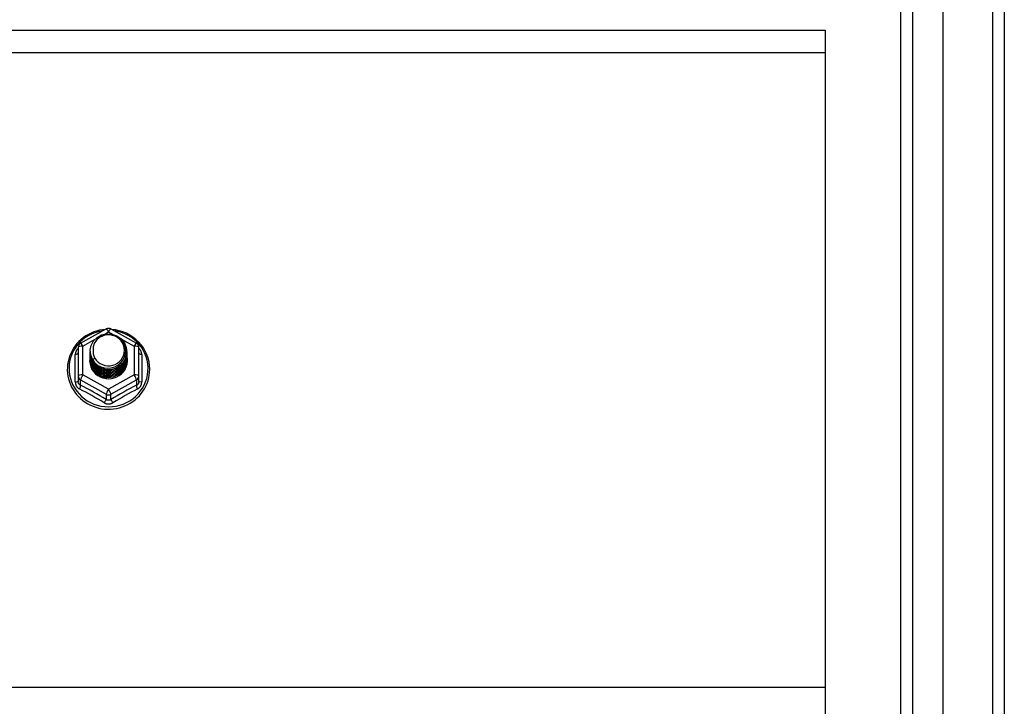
# Model space of a CAD drawing. Header units: inches. Extents: x 88 to 220, y 60 to 100.
# Tile 29 of 30: x 211.85 to 220.1, y 90.66 to 96.41. Entities that reach past the tile are written whole.
import ezdxf

# ---------------------------------------------------------------- set-up
doc = ezdxf.new("R2010")
doc.units = ezdxf.units.IN
doc.header["$MEASUREMENT"] = 0
doc.layers.add('Visible Edges(ANSI)', color=7, linetype='Continuous', lineweight=25)
doc.layers.add('Visible Tangent Edges(ANSI)', color=7, linetype='Continuous', lineweight=25)

msp = doc.modelspace()

# ---------------------------------------------------------------- linework, layer by layer
at = {"layer": 'Visible Edges(ANSI)'}
for p, q in [((219.5869, 62.1438), (219.5869, 97.7265)), ((219.2325, 62.3323), (219.2325, 97.538)), ((220.0987, 97.5611), (220.0987, 62.3092)), ((154.9648, 96.3201), (218.5987, 96.3201)), ((218.5987, 96.3201), (218.5987, 96.1338)), ((218.5987, 96.1338), (218.5987, 90.8153)), ((212.3649, 93.6989), (212.5795, 93.8187)), ((212.6179, 93.8187), (212.8324, 93.6989)), ((212.3447, 93.6646), (212.3447, 93.425)), ((212.8526, 93.425), (212.8526, 93.6646)), ((212.4451, 93.6336), (212.4451, 93.634)), ((212.4451, 93.621), (212.4451, 93.6215)), ((212.4451, 93.6085), (212.4451, 93.6089)), ((212.4451, 93.596), (212.4451, 93.5964)), ((212.4451, 93.5834), (212.4451, 93.5838)), ((212.4451, 93.5709), (212.4451, 93.5713)), ((212.7522, 93.6273), (212.7522, 93.6277)), ((212.7522, 93.6148), (212.7522, 93.6152)), ((212.7522, 93.6022), (212.7522, 93.6026)), ((212.7522, 93.5897), (212.7522, 93.5901)), ((212.7522, 93.5772), (212.7522, 93.5776)), ((212.4451, 93.5584), (212.4451, 93.5588)), ((212.7522, 93.5646), (212.7522, 93.565)), ((212.3447, 93.425), (212.3447, 93.3802)), ((212.5805, 93.4124), (212.5789, 93.4035)), ((212.8526, 93.3802), (212.8526, 93.425)), ((218.5987, 90.8153), (218.5987, 90.5016))]:
    msp.add_line(p, q, dxfattribs=at)
at = {"layer": 'Visible Edges(ANSI)', "flags": 128}
for points in [[(212.5728, 93.815), (212.548, 93.8123), (212.5234, 93.8079), (212.4993, 93.8017), (212.4757, 93.7939), (212.4527, 93.7845), (212.4305, 93.7735), (212.4091, 93.7609), (212.3888, 93.7469), (212.3695, 93.7315), (212.3514, 93.7147), (212.3346, 93.6968), (212.3192, 93.6777), (212.3053, 93.6575), (212.2929, 93.6364), (212.2821, 93.6145), (212.2729, 93.5919), (212.2655, 93.5687), (212.2599, 93.545), (212.256, 93.521), (212.2539, 93.4968), (212.2536, 93.4725), (212.2552, 93.4483), (212.2586, 93.4242), (212.2638, 93.4004), (212.2707, 93.3771), (212.2794, 93.3543), (212.2897, 93.3321), (212.3017, 93.3108), (212.3152, 93.2904), (212.3302, 93.271), (212.3466, 93.2527), (212.3643, 93.2356), (212.3833, 93.2198), (212.4033, 93.2054), (212.4244, 93.1924), (212.4464, 93.181), (212.4692, 93.1711), (212.4927, 93.1628), (212.5167, 93.1562), (212.5411, 93.1513), (212.5658, 93.1482), (212.5907, 93.1467), (212.6156, 93.147), (212.6405, 93.1491), (212.6651, 93.1529), (212.6894, 93.1584), (212.7132, 93.1656), (212.7365, 93.1744), (212.759, 93.1849), (212.7806, 93.1969), (212.8014, 93.2104), (212.8211, 93.2253), (212.8396, 93.2416), (212.8568, 93.2592), (212.8728, 93.2779), (212.8872, 93.2977), (212.9002, 93.3184), (212.9116, 93.34), (212.9213, 93.3624), (212.9294, 93.3854), (212.9357, 93.4089), (212.9402, 93.4328), (212.9429, 93.457), (212.9438, 93.4813)], [(212.9438, 93.4813), (212.9423, 93.5126), (212.9378, 93.5436), (212.9303, 93.5741), (212.9199, 93.6038), (212.9067, 93.6323), (212.8908, 93.6596), (212.8723, 93.6853), (212.8515, 93.7091), (212.8284, 93.731), (212.8034, 93.7507), (212.7766, 93.768), (212.7483, 93.7828), (212.7186, 93.7951), (212.688, 93.8045), (212.6565, 93.8112), (212.6246, 93.815)], [(212.466, 93.5603), (212.4496, 93.5988), (212.4453, 93.6403), (212.4534, 93.6813), (212.4732, 93.7183), (212.5032, 93.7485), (212.5409, 93.7692), (212.5834, 93.7788), (212.627, 93.7764), (212.6684, 93.7622), (212.7041, 93.7373), (212.7313, 93.7037), (212.7477, 93.664), (212.7521, 93.6214), (212.7441, 93.5793), (212.7242, 93.541), (212.6943, 93.5097), (212.6566, 93.4878), (212.6142, 93.4771), (212.5705, 93.4783), (212.5291, 93.4913), (212.4934, 93.515), (212.4662, 93.5475), (212.4497, 93.5861), (212.4453, 93.6275)], [(212.4847, 93.5356), (212.5074, 93.5168), (212.5336, 93.5026), (212.5622, 93.4937), (212.592, 93.4905), (212.622, 93.4931), (212.6509, 93.5014), (212.6774, 93.5152), (212.7007, 93.5339), (212.7195, 93.5567), (212.7331, 93.5829), (212.741, 93.6111), (212.7427, 93.6403), (212.7381, 93.6692), (212.7275, 93.6966), (212.7112, 93.7212), (212.6899, 93.7419), (212.6647, 93.7578), (212.6365, 93.7681), (212.6068, 93.7724), (212.5769, 93.7703), (212.5482, 93.762), (212.5221, 93.7479), (212.5, 93.7285), (212.4828, 93.7049)], [(212.4828, 93.7049), (212.4816, 93.7024), (212.4804, 93.6999), (212.4792, 93.6973), (212.4781, 93.6947), (212.477, 93.6921), (212.4761, 93.6894), (212.4751, 93.6868), (212.4743, 93.6841), (212.4735, 93.6814), (212.4727, 93.6787), (212.472, 93.676), (212.4714, 93.6732), (212.4709, 93.6705), (212.4704, 93.6677), (212.4699, 93.6649), (212.4696, 93.6621), (212.4693, 93.6594), (212.469, 93.6566), (212.4689, 93.6538), (212.4687, 93.651), (212.4687, 93.6482), (212.4687, 93.6454), (212.4688, 93.6426), (212.469, 93.6397)], [(212.4451, 93.6336), (212.4452, 93.6291), (212.4454, 93.6246), (212.4458, 93.6202), (212.4463, 93.6157), (212.4469, 93.6113), (212.4477, 93.6069), (212.4486, 93.6025), (212.4497, 93.5981), (212.4509, 93.5938), (212.4523, 93.5895), (212.4537, 93.5853), (212.4554, 93.5811), (212.4571, 93.5769), (212.459, 93.5728), (212.461, 93.5688), (212.4631, 93.5648), (212.4654, 93.5609), (212.4678, 93.557), (212.4703, 93.5533), (212.473, 93.5496), (212.4757, 93.5459), (212.4786, 93.5424), (212.4816, 93.539), (212.4847, 93.5356)], [(212.4451, 93.621), (212.4465, 93.6019), (212.4504, 93.5831), (212.4568, 93.565), (212.4657, 93.5479), (212.4769, 93.532), (212.4901, 93.5176), (212.5052, 93.5051), (212.5219, 93.4945), (212.5399, 93.4862), (212.5589, 93.4802), (212.5786, 93.4767), (212.5987, 93.4757), (212.6187, 93.4772), (212.6384, 93.4813), (212.6574, 93.4878), (212.6755, 93.4966), (212.6922, 93.5077), (212.7073, 93.5208), (212.7205, 93.5356), (212.7317, 93.552), (212.7405, 93.5697), (212.747, 93.5884), (212.7509, 93.6077), (212.7522, 93.6273)], [(212.4451, 93.6085), (212.4465, 93.5894), (212.4504, 93.5706), (212.4568, 93.5525), (212.4657, 93.5353), (212.4769, 93.5194), (212.4901, 93.5051), (212.5052, 93.4925), (212.5219, 93.482), (212.5399, 93.4737), (212.5589, 93.4677), (212.5786, 93.4642), (212.5987, 93.4632), (212.6187, 93.4647), (212.6384, 93.4687), (212.6574, 93.4752), (212.6755, 93.4841), (212.6922, 93.4952), (212.7073, 93.5082), (212.7205, 93.5231), (212.7317, 93.5395), (212.7405, 93.5572), (212.747, 93.5758), (212.7509, 93.5951), (212.7522, 93.6148)], [(212.4451, 93.596), (212.4465, 93.5768), (212.4504, 93.5581), (212.4568, 93.5399), (212.4657, 93.5228), (212.4769, 93.5069), (212.4901, 93.4925), (212.5052, 93.48), (212.5219, 93.4695), (212.5399, 93.4611), (212.5589, 93.4552), (212.5786, 93.4516), (212.5987, 93.4506), (212.6187, 93.4522), (212.6384, 93.4562), (212.6574, 93.4627), (212.6755, 93.4716), (212.6922, 93.4826), (212.7073, 93.4957), (212.7205, 93.5105), (212.7317, 93.527), (212.7405, 93.5446), (212.747, 93.5633), (212.7509, 93.5826), (212.7522, 93.6022)], [(212.4451, 93.5834), (212.4465, 93.5643), (212.4504, 93.5455), (212.4568, 93.5274), (212.4657, 93.5102), (212.4769, 93.4943), (212.4901, 93.48), (212.5052, 93.4675), (212.5219, 93.4569), (212.5399, 93.4486), (212.5589, 93.4426), (212.5786, 93.4391), (212.5987, 93.4381), (212.6187, 93.4396), (212.6384, 93.4437), (212.6574, 93.4502), (212.6755, 93.459), (212.6922, 93.4701), (212.7073, 93.4831), (212.7205, 93.498), (212.7317, 93.5144), (212.7405, 93.5321), (212.747, 93.5507), (212.7509, 93.5701), (212.7522, 93.5897)], [(212.4451, 93.5709), (212.4465, 93.5518), (212.4504, 93.533), (212.4568, 93.5149), (212.4657, 93.4977), (212.4769, 93.4818), (212.4901, 93.4675), (212.5052, 93.4549), (212.5219, 93.4444), (212.5399, 93.4361), (212.5589, 93.4301), (212.5786, 93.4266), (212.5987, 93.4255), (212.6187, 93.4271), (212.6384, 93.4311), (212.6574, 93.4376), (212.6755, 93.4465), (212.6922, 93.4575), (212.7073, 93.4706), (212.7205, 93.4855), (212.7317, 93.5019), (212.7405, 93.5196), (212.747, 93.5382), (212.7509, 93.5575), (212.7522, 93.5772)], [(212.7521, 93.6212), (212.7515, 93.6011), (212.7482, 93.5811), (212.7422, 93.5618), (212.7337, 93.5434), (212.7226, 93.5263), (212.7094, 93.5108), (212.6941, 93.4971), (212.6772, 93.4855), (212.6588, 93.4762), (212.6394, 93.4694), (212.6192, 93.4652), (212.5986, 93.4636), (212.578, 93.4647), (212.5579, 93.4684), (212.5384, 93.4747), (212.52, 93.4835), (212.5031, 93.4945), (212.4879, 93.5077), (212.4746, 93.5227), (212.4636, 93.5393), (212.4551, 93.5571), (212.4491, 93.5759), (212.4458, 93.5953), (212.4453, 93.615)], [(212.7521, 93.6087), (212.7515, 93.5885), (212.7482, 93.5686), (212.7422, 93.5493), (212.7337, 93.5309), (212.7226, 93.5138), (212.7094, 93.4982), (212.6941, 93.4846), (212.6772, 93.473), (212.6588, 93.4637), (212.6394, 93.4569), (212.6192, 93.4526), (212.5986, 93.451), (212.578, 93.4521), (212.5579, 93.4558), (212.5384, 93.4622), (212.52, 93.4709), (212.5031, 93.482), (212.4879, 93.4951), (212.4746, 93.5101), (212.4636, 93.5267), (212.4551, 93.5446), (212.4491, 93.5634), (212.4458, 93.5828), (212.4453, 93.6024)], [(212.7521, 93.5962), (212.7515, 93.576), (212.7482, 93.556), (212.7422, 93.5367), (212.7337, 93.5183), (212.7226, 93.5012), (212.7094, 93.4857), (212.6941, 93.472), (212.6772, 93.4604), (212.6588, 93.4512), (212.6394, 93.4443), (212.6192, 93.4401), (212.5986, 93.4385), (212.578, 93.4396), (212.5579, 93.4433), (212.5384, 93.4496), (212.52, 93.4584), (212.5031, 93.4694), (212.4879, 93.4826), (212.4746, 93.4976), (212.4636, 93.5142), (212.4551, 93.532), (212.4491, 93.5508), (212.4458, 93.5703), (212.4453, 93.5899)], [(212.7521, 93.5836), (212.7515, 93.5634), (212.7482, 93.5435), (212.7422, 93.5242), (212.7337, 93.5058), (212.7226, 93.4887), (212.7094, 93.4732), (212.6941, 93.4595), (212.6772, 93.4479), (212.6588, 93.4386), (212.6394, 93.4318), (212.6192, 93.4276), (212.5986, 93.426), (212.578, 93.427), (212.5579, 93.4308), (212.5384, 93.4371), (212.52, 93.4458), (212.5031, 93.4569), (212.4879, 93.4701), (212.4746, 93.4851), (212.4636, 93.5017), (212.4551, 93.5195), (212.4491, 93.5383), (212.4458, 93.5577), (212.4453, 93.5774)], [(212.7521, 93.5711), (212.7515, 93.5509), (212.7482, 93.531), (212.7422, 93.5116), (212.7337, 93.4933), (212.7226, 93.4762), (212.7094, 93.4606), (212.6941, 93.4469), (212.6772, 93.4354), (212.6588, 93.4261), (212.6394, 93.4193), (212.6192, 93.415), (212.5986, 93.4134), (212.578, 93.4145), (212.5579, 93.4182), (212.5384, 93.4245), (212.52, 93.4333), (212.5031, 93.4444), (212.4879, 93.4575), (212.4746, 93.4725), (212.4636, 93.4891), (212.4551, 93.507), (212.4491, 93.5258), (212.4458, 93.5452), (212.4453, 93.5648)], [(212.4832, 93.5746), (212.4825, 93.574), (212.4818, 93.5734), (212.481, 93.5728), (212.4803, 93.5722), (212.4796, 93.5716), (212.4789, 93.571), (212.4782, 93.5704), (212.4775, 93.5698), (212.4768, 93.5692), (212.476, 93.5686), (212.4753, 93.568), (212.4746, 93.5674), (212.4739, 93.5668), (212.4732, 93.5662), (212.4725, 93.5656), (212.4718, 93.565), (212.471, 93.5644), (212.4703, 93.5638), (212.4696, 93.5633), (212.4689, 93.5627), (212.4682, 93.5621), (212.4675, 93.5615), (212.4668, 93.5609), (212.466, 93.5603)], [(212.469, 93.6397), (212.4688, 93.6369), (212.4688, 93.6341), (212.4687, 93.6313), (212.4688, 93.6285), (212.4689, 93.6257), (212.4691, 93.6229), (212.4694, 93.6201), (212.4697, 93.6174), (212.4701, 93.6146), (212.4705, 93.6118), (212.471, 93.6091), (212.4716, 93.6063), (212.4722, 93.6036), (212.4729, 93.6008), (212.4737, 93.5981), (212.4745, 93.5954), (212.4754, 93.5928), (212.4763, 93.5901), (212.4773, 93.5875), (212.4784, 93.5848), (212.4795, 93.5823), (212.4807, 93.5797), (212.4819, 93.5771), (212.4832, 93.5746)], [(212.4451, 93.5584), (212.4465, 93.5392), (212.4504, 93.5204), (212.4568, 93.5023), (212.4657, 93.4852), (212.4769, 93.4693), (212.4901, 93.4549), (212.5052, 93.4424), (212.5219, 93.4319), (212.5399, 93.4235), (212.5589, 93.4175), (212.5786, 93.414), (212.5987, 93.413), (212.6187, 93.4145), (212.6384, 93.4186), (212.6574, 93.4251), (212.6755, 93.4339), (212.6922, 93.445), (212.7073, 93.4581), (212.7205, 93.4729), (212.7317, 93.4893), (212.7405, 93.507), (212.747, 93.5257), (212.7509, 93.545), (212.7522, 93.5646)], [(212.5789, 93.4035), (212.5708, 93.4048), (212.5628, 93.4066), (212.5549, 93.4087), (212.5472, 93.4113), (212.5396, 93.4142), (212.5321, 93.4176), (212.5248, 93.4213), (212.5178, 93.4253), (212.511, 93.4298), (212.5044, 93.4345), (212.4982, 93.4396), (212.4922, 93.445), (212.4865, 93.4507), (212.4812, 93.4567), (212.4762, 93.463), (212.4715, 93.4695), (212.4672, 93.4762), (212.4633, 93.4832), (212.4598, 93.4903), (212.4567, 93.4976), (212.454, 93.505), (212.4517, 93.5126), (212.4499, 93.5203), (212.4484, 93.5281)]]:
    msp.add_lwpolyline(points, dxfattribs=at)
at = {"layer": 'Visible Edges(ANSI)'}
for centre, start, end in [((212.5987, 93.7844), 60.82553, 119.17447), ((212.3841, 93.6646), 119.17447, 180), ((212.8133, 93.6646), 0, 60.82553)]:
    msp.add_arc(centre, 0.0394, start, end, dxfattribs=at)
for centre, major_axis, start_param, end_param in [((212.5987, 93.6401), (0.1339, 0), 3.671471, 8.899926), ((212.5987, 93.5548), (-0.1585, 0), 6.032414, 9.675269), ((212.5987, 93.635), (0.1535, 0), 3.669461, 3.875388)]:
    msp.add_ellipse(centre, major_axis=major_axis, ratio=0.966998, start_param=start_param, end_param=end_param, dxfattribs=at)
at = {"layer": 'Visible Tangent Edges(ANSI)'}
for p, q in [((219.9997, 98.3362), (219.9997, 61.5342)), ((219.3315, 62.2023), (219.3315, 97.668)), ((154.9648, 96.1338), (218.5987, 96.1338)), ((212.5666, 93.7765), (212.5987, 93.7944)), ((212.5987, 93.7944), (212.6333, 93.7751)), ((212.7084, 93.7331), (212.8133, 93.6746)), ((212.3841, 93.6746), (212.4823, 93.7294)), ((212.3841, 93.435), (212.3841, 93.6746)), ((212.8133, 93.6746), (212.8133, 93.435)), ((212.3205, 93.3772), (212.3205, 93.6044)), ((212.8769, 93.6044), (212.8769, 93.3772)), ((212.5987, 93.3152), (212.3841, 93.435)), ((212.8133, 93.435), (212.5987, 93.3152)), ((212.3644, 93.392), (212.579, 93.2722)), ((212.3644, 93.3472), (212.3644, 93.392)), ((212.6184, 93.2722), (212.8329, 93.392)), ((212.8329, 93.392), (212.8329, 93.3472)), ((212.579, 93.2722), (212.579, 93.2274)), ((212.6184, 93.2274), (212.6184, 93.2722)), ((218.5987, 90.8153), (154.9648, 90.8153))]:
    msp.add_line(p, q, dxfattribs=at)
at = {"layer": 'Visible Tangent Edges(ANSI)', "flags": 128}
for points in [[(212.3447, 93.6571), (212.3429, 93.6553), (212.3411, 93.6535), (212.3393, 93.6516), (212.3376, 93.6496), (212.336, 93.6476), (212.3345, 93.6456), (212.333, 93.6435), (212.3316, 93.6414), (212.3303, 93.6392), (212.329, 93.637), (212.3279, 93.6348), (212.3268, 93.6326), (212.3258, 93.6303), (212.3249, 93.628), (212.3241, 93.6257), (212.3233, 93.6233), (212.3227, 93.621), (212.3221, 93.6186), (212.3216, 93.6163), (212.3212, 93.6139), (212.3209, 93.6115), (212.3207, 93.6091), (212.3206, 93.6068), (212.3205, 93.6044)], [(212.8769, 93.6044), (212.8768, 93.6068), (212.8767, 93.6091), (212.8765, 93.6115), (212.8761, 93.6139), (212.8758, 93.6163), (212.8753, 93.6186), (212.8747, 93.621), (212.874, 93.6233), (212.8733, 93.6257), (212.8725, 93.628), (212.8716, 93.6303), (212.8706, 93.6326), (212.8695, 93.6348), (212.8683, 93.637), (212.8671, 93.6392), (212.8658, 93.6414), (212.8644, 93.6435), (212.8629, 93.6456), (212.8613, 93.6476), (212.8597, 93.6496), (212.8581, 93.6516), (212.8563, 93.6535), (212.8545, 93.6553), (212.8526, 93.6571)], [(212.3205, 93.3772), (212.3206, 93.374), (212.3208, 93.3707), (212.3211, 93.3675), (212.3216, 93.3642), (212.3223, 93.3611), (212.323, 93.3579), (212.324, 93.3548), (212.325, 93.3517), (212.3262, 93.3488), (212.3275, 93.3458), (212.329, 93.343), (212.3305, 93.3402), (212.3322, 93.3375), (212.3341, 93.3349), (212.336, 93.3323), (212.338, 93.3299), (212.3402, 93.3276), (212.3425, 93.3254), (212.3448, 93.3233), (212.3473, 93.3214), (212.3498, 93.3195), (212.3524, 93.3178), (212.3551, 93.3162), (212.3579, 93.3147)], [(212.3644, 93.3472), (212.363, 93.3479), (212.3616, 93.3487), (212.3602, 93.3495), (212.3589, 93.3504), (212.3576, 93.3514), (212.3563, 93.3525), (212.3551, 93.3536), (212.354, 93.3548), (212.3529, 93.356), (212.3519, 93.3574), (212.3509, 93.3587), (212.35, 93.3601), (212.3492, 93.3616), (212.3484, 93.3631), (212.3477, 93.3647), (212.3471, 93.3663), (212.3466, 93.3679), (212.3461, 93.3696), (212.3457, 93.3713), (212.3453, 93.3731), (212.3451, 93.3748), (212.3449, 93.3766), (212.3448, 93.3784), (212.3447, 93.3802)], [(212.8526, 93.3802), (212.8526, 93.3784), (212.8525, 93.3766), (212.8523, 93.3748), (212.852, 93.3731), (212.8517, 93.3713), (212.8513, 93.3696), (212.8508, 93.3679), (212.8503, 93.3663), (212.8496, 93.3647), (212.8489, 93.3631), (212.8482, 93.3616), (212.8473, 93.3601), (212.8464, 93.3587), (212.8455, 93.3574), (212.8445, 93.356), (212.8434, 93.3548), (212.8422, 93.3536), (212.8411, 93.3525), (212.8398, 93.3514), (212.8385, 93.3504), (212.8372, 93.3495), (212.8358, 93.3487), (212.8344, 93.3479), (212.8329, 93.3472)], [(212.8395, 93.3147), (212.8423, 93.3162), (212.8449, 93.3178), (212.8476, 93.3195), (212.8501, 93.3214), (212.8525, 93.3233), (212.8549, 93.3254), (212.8572, 93.3276), (212.8593, 93.3299), (212.8614, 93.3323), (212.8633, 93.3349), (212.8651, 93.3375), (212.8668, 93.3402), (212.8684, 93.343), (212.8699, 93.3458), (212.8712, 93.3488), (212.8724, 93.3517), (212.8734, 93.3548), (212.8743, 93.3579), (212.8751, 93.3611), (212.8757, 93.3642), (212.8762, 93.3675), (212.8766, 93.3707), (212.8768, 93.374), (212.8769, 93.3772)], [(212.5613, 93.2011), (212.5642, 93.1994), (212.5671, 93.1979), (212.57, 93.1965), (212.5731, 93.1953), (212.5762, 93.1942), (212.5793, 93.1932), (212.5825, 93.1924), (212.5857, 93.1917), (212.5889, 93.1912), (212.5922, 93.1908), (212.5954, 93.1906), (212.5987, 93.1905), (212.602, 93.1906), (212.6053, 93.1908), (212.6085, 93.1912), (212.6117, 93.1917), (212.6149, 93.1924), (212.6181, 93.1932), (212.6212, 93.1942), (212.6243, 93.1953), (212.6273, 93.1965), (212.6303, 93.1979), (212.6332, 93.1994), (212.636, 93.2011)], [(212.6184, 93.2274), (212.6169, 93.2265), (212.6154, 93.2256), (212.6138, 93.2248), (212.6122, 93.2241), (212.6106, 93.2234), (212.6089, 93.2229), (212.6073, 93.2224), (212.6056, 93.222), (212.6039, 93.2217), (212.6022, 93.2215), (212.6004, 93.2214), (212.5987, 93.2213), (212.597, 93.2214), (212.5952, 93.2215), (212.5935, 93.2217), (212.5918, 93.222), (212.5901, 93.2224), (212.5885, 93.2229), (212.5868, 93.2234), (212.5852, 93.2241), (212.5836, 93.2248), (212.582, 93.2256), (212.5805, 93.2265), (212.579, 93.2274)]]:
    msp.add_lwpolyline(points, dxfattribs=at)
at = {"layer": 'Visible Tangent Edges(ANSI)'}
for centre, major_axis, ratio, start_param, end_param in [((212.5987, 93.7844), (-0.0192, 0.0344), 0.127392, 4.936728, 6.283185), ((212.5987, 93.7844), (0.0192, 0.0344), 0.127392, 0, 1.346458), ((212.5987, 93.4873), (0.3308, 0), 0.966998, 1.708073, 7.716705), ((212.3841, 93.6646), (-0.0394, 0), 0.254784, 4.712389, 6.283185), ((212.3841, 93.6646), (-0.0192, 0.0344), 0.127392, 4.936728, 6.283185), ((212.8133, 93.6646), (0.0192, 0.0344), 0.127392, 0, 1.346458), ((212.8133, 93.6646), (0.0394, 0), 0.254784, 0, 1.570796), ((212.3054, 93.6197), (0.0394, 0), 0.420933, 5.107073, 6.283185), ((212.892, 93.6197), (-0.0394, 0), 0.420933, 0, 1.176113), ((212.3841, 93.425), (-0.0394, 0), 0.254784, 4.712389, 6.283185), ((212.3841, 93.425), (-0.0394, 0), 0.966998, 0, 1.047198), ((212.3841, 93.425), (-0.0192, -0.0344), 0.127392, 4.48805, 6.058847), ((212.8133, 93.425), (0.0394, 0), 0.254784, 0, 1.570796), ((212.8133, 93.425), (0.0192, -0.0344), 0.127392, 0.224339, 1.795135), ((212.8133, 93.425), (0.0394, 0), 0.966998, 5.235988, 6.283185), ((212.3054, 93.3802), (0.0394, 0), 0.080687, 5.107073, 6.283185), ((212.3447, 93.3142), (0.0178, 0.0351), 0.295528, 4.874003, 6.050115), ((212.4717, 93.1107), (-0.6046, 0.361), 0.220649, 4.666525, 5.020223), ((212.7257, 93.1107), (-0.6046, -0.361), 0.220649, 4.404555, 4.758253), ((212.8526, 93.3142), (-0.0178, 0.0351), 0.295528, 0.23307, 1.409183), ((212.892, 93.3802), (-0.0394, 0), 0.080687, 0, 1.176113), ((212.4596, 93.0904), (0.5734, -0.3423), 0.220649, 1.524932, 1.878631), ((212.5987, 93.3052), (-0.0192, -0.0344), 0.127392, 4.48805, 6.058847), ((212.5987, 93.3052), (0.0394, 0), 0.966998, 4.18879, 5.235988), ((212.5987, 93.3052), (0.0192, -0.0344), 0.127392, 0.224339, 1.795135), ((212.7378, 93.0904), (0.5734, 0.3423), 0.220649, 1.262962, 1.61666), ((212.5593, 93.1944), (0.0205, 0.0336), 0.044718, 0.222707, 1.398819), ((212.6381, 93.1944), (-0.0205, 0.0336), 0.044718, 4.884366, 6.060479)]:
    msp.add_ellipse(centre, major_axis=major_axis, ratio=ratio, start_param=start_param, end_param=end_param, dxfattribs=at)

doc.saveas('drawing.dxf')
